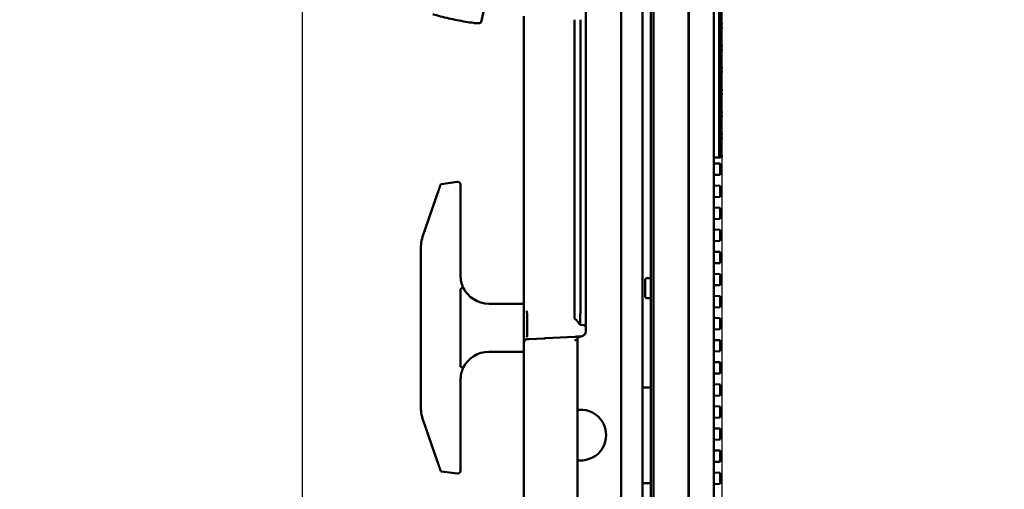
# Model space of a CAD drawing. Header units: millimetres. Extents: x 0 to 14369, y -869 to 2970.
# Tile 62 of 256: x 361 to 535, y 1953 to 2036. Entities that reach past the tile are written whole.
import ezdxf

# ---------------------------------------------------------------- set-up
doc = ezdxf.new("R2010")
doc.units = ezdxf.units.MM
doc.header["$LTSCALE"] = 10
doc.layers.add('Bemaßung (ISO)', color=7, linetype='Continuous', lineweight=25)
doc.layers.add('Sichtbar (ISO)', color=7, linetype='Continuous', lineweight=50)
doc.styles.add('Notiztext (DIN)', font='isocpeur.ttf')
doc.dimstyles.new('Standard (DIN)', dxfattribs={"dimscale": 10, "dimtxt": 3.5, "dimasz": 2.5, "dimexe": 3.175, "dimexo": 0.8, "dimgap": 0.8, "dimtad": 1, "dimrnd": 1e-08, "dimzin": 0, "dimtxsty": 'Notiztext (DIN)', "dimcen": 0.09, "dimdle": 10, "dimclrd": 256, "dimclre": 256, "dimclrt": 256, "dimadec": 0, "dimazin": 0, "dimtfac": 1, "dimtmove": 0, "dimatfit": 3, "dimfxl": 1, "dimtolj": 1, "dimtzin": 0, "dimlwd": -1, "dimlwe": -1, "dimarcsym": 0})

# ---------------------------------------------------------------- blocks, each defined once
blk = doc.blocks.new('*D19')
at = {"layer": 'Bemaßung (ISO)', "transparency": 16777216}
for p, q in [((410.87, 2057.85), (410.87, 1442.34)), ((485.23, 2058.49), (485.23, 1442.34)), ((385.87, 1474.09), (360.87, 1474.09)), ((410.87, 1474.09), (435.87, 1474.09)), ((435.87, 1474.09), (460.23, 1474.09)), ((485.23, 1474.09), (460.23, 1474.09)), ((510.23, 1474.09), (535.23, 1474.09))]:
    blk.add_line(p, q, dxfattribs=at)
for points in [[(385.87, 1478.26), (385.87, 1469.92), (410.87, 1474.09)], [(510.23, 1478.26), (510.23, 1469.92), (485.23, 1474.09)]]:
    blk.add_solid(points, dxfattribs=at)
at = {"layer": 'Defpoints', "color": 0, "transparency": 16777216}
for p in [(485.23, 2066.49), (410.87, 2065.85), (485.23, 1474.09)]:
    blk.add_point(p, dxfattribs=at)
at = {"layer": 'Bemaßung (ISO)', "transparency": 16777216, "insert": (394.67, 1524.09), "char_height": 35, "attachment_point": 1, "style": 'Notiztext (DIN)'}
blk.add_mtext('\\A1;74,36', dxfattribs=at)

msp = doc.modelspace()

# ---------------------------------------------------------------- linework, layer by layer
at = {"layer": 'Sichtbar (ISO)'}
for p, q in [((472.631, 2137.664), (472.631, 1635.364)), ((473.131, 2137.664), (473.131, 1635.364)), ((479.281, 1637.004), (479.281, 2136.024)), ((479.281, 2136.024), (479.281, 1637.004)), ((479.367, 1637.266), (479.367, 2135.761)), ((479.367, 2135.761), (479.367, 1637.266)), ((483.781, 2135.915), (483.781, 1637.112)), ((483.781, 1637.112), (483.781, 2135.915)), ((467.391, 2125.018), (467.391, 1727.189)), ((471.131, 1967.68), (471.131, 2112.311)), ((461.131, 1980.963), (461.131, 2042.065)), ((443.223, 2038.502), (442.647, 2035.812)), ((450.131, 1986.404), (450.131, 2036.624)), ((484.731, 2035.542), (484.731, 2038.242)), ((484.931, 2035.498), (484.931, 2038.287)), ((442.647, 2035.812), (442.615, 2035.664)), ((459.131, 2036.011), (459.131, 1987.016)), ((460.173, 2036.011), (460.173, 1987.016)), ((485.152, 2035.449), (484.731, 2035.542)), ((484.731, 2035.542), (484.731, 2034.336)), ((484.931, 2035.109), (485.145, 2035.14)), ((484.931, 2035.109), (484.931, 2034.769)), ((485.231, 2035.239), (485.231, 2035.351)), ((484.731, 2034.336), (485.152, 2034.43)), ((484.731, 2031.636), (484.731, 2034.336)), ((485.145, 2034.739), (484.931, 2034.769)), ((484.931, 2031.592), (484.931, 2034.381)), ((485.231, 2034.527), (485.231, 2034.64)), ((485.152, 2031.543), (484.731, 2031.636)), ((484.731, 2031.636), (484.731, 2030.43)), ((485.231, 2031.332), (485.231, 2031.445)), ((484.731, 2030.43), (485.152, 2030.523)), ((484.731, 2027.73), (484.731, 2030.43)), ((484.931, 2031.203), (485.145, 2031.233)), ((484.931, 2031.203), (484.931, 2030.863)), ((485.145, 2030.833), (484.931, 2030.863)), ((484.931, 2027.686), (484.931, 2030.474)), ((485.231, 2030.621), (485.231, 2030.734)), ((485.152, 2027.637), (484.731, 2027.73)), ((484.731, 2027.73), (484.731, 2026.524)), ((484.731, 2026.524), (485.152, 2026.617)), ((484.731, 2023.824), (484.731, 2026.524)), ((484.931, 2027.297), (485.145, 2027.327)), ((484.931, 2027.297), (484.931, 2026.957)), ((485.145, 2026.927), (484.931, 2026.957)), ((484.931, 2023.779), (484.931, 2026.568)), ((485.231, 2027.426), (485.231, 2027.539)), ((485.231, 2026.715), (485.231, 2026.828)), ((485.152, 2023.73), (484.731, 2023.824)), ((484.731, 2023.824), (484.731, 2022.617)), ((484.731, 2022.617), (485.152, 2022.711)), ((484.931, 2023.391), (485.145, 2023.421)), ((484.931, 2023.391), (484.931, 2023.05)), ((485.145, 2023.02), (484.931, 2023.05)), ((484.931, 2019.873), (484.931, 2022.662)), ((485.231, 2023.52), (485.231, 2023.633)), ((485.231, 2022.809), (485.231, 2022.921)), ((484.731, 2019.917), (484.731, 2022.617)), ((485.152, 2019.824), (484.731, 2019.917)), ((484.731, 2019.917), (484.731, 2018.711)), ((484.931, 2019.484), (485.145, 2019.515)), ((484.931, 2019.484), (484.931, 2019.144)), ((485.145, 2019.114), (484.931, 2019.144)), ((485.231, 2019.614), (485.231, 2019.726)), ((484.731, 2018.711), (485.152, 2018.805)), ((484.731, 2016.011), (484.731, 2018.711)), ((484.931, 2015.967), (484.931, 2018.756)), ((485.231, 2018.902), (485.231, 2019.015)), ((485.152, 2015.918), (484.731, 2016.011)), ((484.731, 2016.011), (484.731, 2014.805)), ((485.231, 2015.707), (485.231, 2015.82)), ((484.731, 2014.805), (485.152, 2014.898)), ((484.731, 2012.105), (484.731, 2014.805)), ((484.931, 2015.578), (485.145, 2015.608)), ((484.931, 2015.578), (484.931, 2015.238)), ((485.145, 2015.208), (484.931, 2015.238)), ((484.931, 2012.061), (484.931, 2014.849)), ((485.231, 2014.996), (485.231, 2015.109)), ((483.781, 2011.614), (484.731, 2011.614)), ((484.931, 2010.544), (483.781, 2010.582)), ((485.152, 2012.012), (484.731, 2012.105)), ((484.731, 2012.105), (484.731, 2011.614)), ((484.931, 2011.614), (484.731, 2011.614)), ((484.931, 2011.672), (485.145, 2011.702)), ((484.931, 2011.672), (484.931, 2011.614)), ((484.931, 2010.444), (484.931, 2010.544)), ((484.931, 2010.444), (484.931, 2008.684)), ((485.231, 2011.801), (485.231, 2011.914)), ((484.931, 2008.584), (484.931, 2008.684)), ((435.552, 2006.931), (438.36, 2007.332)), ((483.781, 2008.546), (484.931, 2008.584)), ((432.22, 1997.587), (434.864, 2005.267)), ((438.931, 2005.84), (438.931, 2006.837)), ((438.931, 2005.84), (438.931, 1999.193)), ((484.931, 2006.638), (483.781, 2006.676)), ((484.931, 2006.538), (484.931, 2006.638)), ((484.931, 2006.538), (484.931, 2004.777)), ((483.781, 2004.639), (484.931, 2004.678)), ((484.931, 2004.678), (484.931, 2004.777)), ((484.931, 2002.731), (483.781, 2002.77)), ((484.931, 2002.632), (484.931, 2002.731)), ((484.931, 2002.632), (484.931, 2000.871)), ((483.781, 2000.733), (484.931, 2000.771)), ((484.931, 2000.771), (484.931, 2000.871)), ((438.931, 1999.116), (438.931, 1999.193)), ((438.931, 1996.962), (438.931, 1999.116)), ((484.931, 1998.825), (483.781, 1998.863)), ((484.931, 1998.725), (484.931, 1998.825)), ((484.931, 1998.725), (484.931, 1996.965)), ((438.931, 1996.962), (438.931, 1994.919)), ((483.781, 1996.827), (484.931, 1996.865)), ((484.931, 1996.865), (484.931, 1996.965)), ((484.931, 1994.919), (483.781, 1994.957)), ((484.931, 1994.819), (484.931, 1994.919)), ((484.931, 1994.819), (484.931, 1993.059)), ((484.931, 1992.959), (484.931, 1993.059)), ((483.781, 1992.921), (484.931, 1992.959)), ((471.631, 1989.964), (471.631, 1987.064)), ((471.631, 1987.064), (471.631, 1989.964)), ((471.931, 1990.264), (472.631, 1990.264)), ((471.931, 1990.264), (472.631, 1990.264)), ((484.931, 1991.013), (483.781, 1991.051)), ((484.931, 1990.913), (484.931, 1991.013)), ((484.931, 1990.913), (484.931, 1989.152)), ((483.781, 1989.014), (484.931, 1989.053)), ((484.931, 1989.053), (484.931, 1989.152)), ((450.131, 1984.264), (450.131, 1986.404)), ((471.931, 1986.764), (472.631, 1986.764)), ((471.931, 1986.764), (472.631, 1986.764)), ((484.931, 1987.106), (483.781, 1987.145)), ((484.931, 1987.007), (484.931, 1987.106)), ((484.931, 1987.007), (484.931, 1985.246)), ((450.131, 1985.764), (443.931, 1985.764)), ((450.131, 1982.45), (450.131, 1984.264)), ((460.668, 1984.864), (460.669, 1984.864)), ((483.781, 1985.108), (484.931, 1985.146)), ((484.931, 1985.146), (484.931, 1985.246)), ((450.711, 1980.93), (450.711, 1982.874)), ((459.131, 1983.158), (459.131, 1983.158)), ((484.931, 1983.2), (483.781, 1983.238)), ((484.931, 1983.1), (484.931, 1983.2)), ((484.931, 1983.1), (484.931, 1981.34)), ((450.131, 1980.506), (450.131, 1982.45)), ((460.663, 1981.991), (460.143, 1982.025)), ((483.781, 1981.202), (484.931, 1981.24)), ((484.931, 1981.24), (484.931, 1981.34)), ((450.131, 1979.294), (450.131, 1980.506)), ((450.131, 1978.868), (450.131, 1979.294)), ((451.109, 1979.489), (450.699, 1979.467)), ((453.695, 1979.624), (451.109, 1979.489)), ((459.157, 1979.91), (453.957, 1979.638)), ((459.631, 1966.87), (459.631, 1979.366)), ((484.931, 1979.294), (483.781, 1979.332)), ((484.931, 1979.194), (484.931, 1979.294)), ((484.931, 1979.194), (484.931, 1977.434)), ((450.131, 1919.16), (450.131, 1978.868)), ((459.631, 1978.133), (459.628, 1978.133)), ((483.781, 1977.296), (484.931, 1977.334)), ((484.931, 1977.334), (484.931, 1977.434)), ((443.931, 1977.264), (450.131, 1977.264)), ((484.931, 1975.388), (483.781, 1975.426)), ((484.931, 1975.288), (484.931, 1975.388)), ((484.931, 1975.288), (484.931, 1973.527)), ((483.781, 1973.389), (484.931, 1973.428)), ((484.931, 1973.428), (484.931, 1973.527)), ((472.631, 1970.963), (471.431, 1970.963)), ((471.431, 1970.963), (472.631, 1970.963)), ((484.931, 1971.481), (483.781, 1971.52)), ((484.931, 1971.382), (484.931, 1971.481)), ((484.931, 1971.382), (484.931, 1969.621)), ((483.781, 1969.483), (484.931, 1969.521)), ((484.931, 1969.521), (484.931, 1969.621)), ((438.931, 1968.111), (438.931, 1966.067)), ((459.631, 1966.87), (459.631, 1958.158)), ((471.131, 1967.68), (471.131, 1957.348)), ((471.131, 1957.348), (471.131, 1967.68)), ((484.931, 1967.575), (483.781, 1967.613)), ((484.931, 1967.475), (484.931, 1967.575)), ((484.931, 1967.475), (484.931, 1965.715)), ((434.864, 1957.761), (432.22, 1965.44)), ((438.931, 1963.911), (438.931, 1966.067)), ((483.781, 1965.577), (484.931, 1965.615)), ((484.931, 1965.615), (484.931, 1965.715)), ((438.931, 1963.833), (438.931, 1963.911)), ((438.931, 1963.833), (438.931, 1957.187)), ((484.931, 1963.669), (483.781, 1963.707)), ((484.931, 1963.569), (484.931, 1963.669)), ((484.931, 1963.569), (484.931, 1961.809)), ((483.781, 1961.671), (484.931, 1961.709)), ((484.931, 1961.709), (484.931, 1961.809)), ((459.631, 1918.662), (459.631, 1958.158)), ((484.931, 1959.763), (483.781, 1959.801)), ((484.931, 1959.663), (484.931, 1959.763)), ((484.931, 1959.663), (484.931, 1957.902)), ((438.931, 1956.19), (438.931, 1957.187)), ((471.131, 1815.68), (471.131, 1957.348)), ((483.781, 1957.764), (484.931, 1957.803)), ((484.931, 1957.803), (484.931, 1957.902)), ((438.36, 1955.695), (435.552, 1956.097)), ((484.931, 1955.856), (483.781, 1955.895)), ((484.931, 1955.757), (484.931, 1955.856)), ((484.931, 1955.757), (484.931, 1953.996)), ((471.431, 1954.024), (472.631, 1954.024)), ((472.631, 1954.024), (471.431, 1954.024)), ((483.781, 1953.858), (484.931, 1953.896)), ((484.931, 1953.896), (484.931, 1953.996))]:
    msp.add_line(p, q, dxfattribs=at)
for centre, radius, start, end in [((485.131, 2035.239), 0.1, 278, 0), ((485.131, 2035.351), 0.1, 0, 77.5), ((485.131, 2034.64), 0.1, 0, 82), ((485.131, 2034.527), 0.1, 282.5, 0), ((485.131, 2031.445), 0.1, 0, 77.5), ((485.131, 2031.332), 0.1, 278, 0), ((485.131, 2030.734), 0.1, 0, 82), ((485.131, 2030.621), 0.1, 282.5, 0), ((485.131, 2027.426), 0.1, 278, 0), ((485.131, 2026.828), 0.1, 0, 82), ((485.131, 2027.539), 0.1, 0, 77.5), ((485.131, 2026.715), 0.1, 282.5, 0), ((485.131, 2023.52), 0.1, 278, 0), ((485.131, 2022.921), 0.1, 0, 82), ((485.131, 2023.633), 0.1, 0, 77.5), ((485.131, 2022.809), 0.1, 282.5, 0), ((485.131, 2019.614), 0.1, 278, 0), ((485.131, 2019.726), 0.1, 0, 77.5), ((485.131, 2019.015), 0.1, 0, 82), ((485.131, 2018.902), 0.1, 282.5, 0), ((485.131, 2015.707), 0.1, 278, 0), ((485.131, 2015.82), 0.1, 0, 77.5), ((485.131, 2015.109), 0.1, 0, 82), ((485.131, 2014.996), 0.1, 282.5, 0), ((485.131, 2011.801), 0.1, 278, 0), ((485.131, 2011.914), 0.1, 0, 77.5), ((435.58, 2006.733), 0.2, 98.13075, 161.00182), ((438.431, 2006.837), 0.5, 0, 98.13041), ((471.931, 1989.964), 0.3, 90, 180), ((471.931, 1989.964), 0.3, 90, 180), ((443.931, 1990.764), 5, 205.49404, 270), ((471.931, 1987.064), 0.3, 180, 270), ((471.931, 1987.064), 0.3, 180, 270), ((450.741, 1978.858), 0.61, 93.91732, 179.08268), ((460.24, 1979.357), 0.61, 94.4217, 179.16162), ((443.931, 1972.264), 5, 90, 154.50597), ((435.58, 1956.295), 0.2, 198.99818, 261.86927), ((438.431, 1956.19), 0.5, 261.86959, 0)]:
    msp.add_arc(centre, radius, start, end, dxfattribs=at)
for centre, major_axis, ratio, start_param, end_param in [((443.422, 1990.644), (1.084, -4.613), 0.9448362, 4.4687324, 4.9386612), ((438.966, 1988.397), (-0.451, -0.215), 0.0307603, 3.1416, 4.7122915), ((459.129, 1979.323), (0.502, 0.056), 0.0007302, 0.1298614, 1.5177562), ((443.422, 1972.383), (-1.084, -4.613), 0.9448362, 4.486117, 4.9560456), ((438.966, 1974.631), (-0.451, 0.215), 0.0307686, 1.5708653, 3.1415714), ((460.234, 1962.514), (-4.491, 0), 0.9993901, 1.501449, 4.78163)]:
    msp.add_ellipse(centre, major_axis=major_axis, ratio=ratio, start_param=start_param, end_param=end_param, dxfattribs=at)
for points, knots in [([(434.012, 2036.986), (434.462, 2036.853), (434.927, 2036.725), (435.878, 2036.477), (436.364, 2036.358), (437.344, 2036.134), (437.839, 2036.028), (438.825, 2035.831), (439.316, 2035.741), (440.286, 2035.577), (440.763, 2035.504), (441.228, 2035.44)], [1.18639955, 1.18639955, 1.18639955, 1.18639955, 1.34015826, 1.34015826, 1.49391697, 1.49391697, 1.64767568, 1.64767568, 1.80143439, 1.80143439, 1.9551931, 1.9551931, 1.9551931, 1.9551931]), ([(441.228, 2035.44), (441.362, 2035.422), (441.492, 2035.408), (441.733, 2035.389), (441.845, 2035.384), (442.049, 2035.384), (442.14, 2035.389), (442.301, 2035.411), (442.372, 2035.426), (442.474, 2035.475), (442.509, 2035.496), (442.574, 2035.562), (442.604, 2035.609), (442.615, 2035.664)], [1.9551931, 1.9551931, 1.9551931, 1.9551931, 2.192473, 2.192473, 2.4297529, 2.4297529, 2.6670328, 2.6670328, 2.9043127, 2.9043127, 3.0229527, 3.0229527, 3.1415927, 3.1415927, 3.1415927, 3.1415927]), ([(435.391, 2006.798), (435.391, 2006.798), (435.387, 2006.788), (435.38, 2006.767), (435.38, 2006.765), (435.379, 2006.764), (435.379, 2006.763), (435.371, 2006.742), (435.361, 2006.711), (435.347, 2006.671), (435.345, 2006.666), (435.344, 2006.662), (435.342, 2006.657), (435.336, 2006.64), (435.33, 2006.621), (435.322, 2006.6), (435.314, 2006.574), (435.304, 2006.545), (435.293, 2006.514), (435.29, 2006.504), (435.286, 2006.494), (435.283, 2006.484), (435.275, 2006.462), (435.268, 2006.44), (435.26, 2006.417), (435.248, 2006.383), (435.235, 2006.347), (435.222, 2006.308), (435.215, 2006.289), (435.209, 2006.269), (435.201, 2006.248), (435.195, 2006.229), (435.188, 2006.21), (435.182, 2006.191), (435.168, 2006.151), (435.154, 2006.109), (435.139, 2006.066), (435.127, 2006.031), (435.114, 2005.995), (435.102, 2005.958), (435.085, 2005.908), (435.067, 2005.857), (435.049, 2005.805), (435.029, 2005.747), (435.009, 2005.688), (434.988, 2005.628), (434.977, 2005.597), (434.967, 2005.566), (434.956, 2005.535), (434.926, 2005.448), (434.895, 2005.359), (434.864, 2005.267)], [0, 0, 0, 0, 0.1355923, 0.1355923, 0.1355923, 0.1428571, 0.1428571, 0.1428571, 0.2718817, 0.2718817, 0.2718817, 0.2857143, 0.2857143, 0.2857143, 0.3396303, 0.3396303, 0.3396303, 0.406914, 0.406914, 0.406914, 0.4285714, 0.4285714, 0.4285714, 0.4730712, 0.4730712, 0.4730712, 0.5381333, 0.5381333, 0.5381333, 0.5714286, 0.5714286, 0.5714286, 0.6018414, 0.6018414, 0.6018414, 0.6637246, 0.6637246, 0.6637246, 0.7142857, 0.7142857, 0.7142857, 0.7825426, 0.7825426, 0.7825426, 0.8571429, 0.8571429, 0.8571429, 0.8949755, 0.8949755, 0.8949755, 1, 1, 1, 1]), ([(431.931, 1981.514), (431.931, 1982.709), (431.931, 1984.503), (431.931, 1986.595), (431.931, 1987.791), (431.931, 1988.688), (431.931, 1989.435), (431.931, 1990.033), (431.931, 1990.481), (431.931, 1990.929), (431.931, 1991.527), (431.931, 1992.125), (431.931, 1992.723), (431.931, 1993.321), (431.931, 1994.367), (431.931, 1995.263), (431.931, 1995.861)], [0, 0, 0, 0, 0.25, 0.375, 0.4375, 0.5, 0.5625, 0.59375, 0.625, 0.65625, 0.6875, 0.75, 0.78125, 0.8125, 0.875, 1, 1, 1, 1]), ([(438.93, 1991.832), (438.93, 1991.941), (438.931, 1992.167), (438.931, 1992.534), (438.931, 1992.932), (438.931, 1993.365), (438.931, 1993.833), (438.931, 1994.34), (438.931, 1994.72), (438.931, 1994.919)], [0.00000005, 0.00000005, 0.00000005, 0.00000005, 0.14285714, 0.28571429, 0.42857143, 0.57142857, 0.71428571, 0.85714286, 1, 1, 1, 1]), ([(438.93, 1988.324), (438.931, 1988.341), (438.932, 1988.359), (438.938, 1988.382), (438.941, 1988.39), (438.947, 1988.4), (438.949, 1988.403), (438.954, 1988.407), (438.957, 1988.409), (438.96, 1988.41)], [-0.0093042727, -0.0093042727, -0.0093042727, -0.0093042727, -0.0043992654, -0.0043992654, -0.0020244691, -0.0020244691, -0.0009836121, -0.0009836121, -0.0000009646, -0.0000009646, -0.0000009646, -0.0000009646]), ([(438.931, 1981.514), (438.931, 1983.163), (438.93, 1984.812), (438.93, 1986.461), (438.93, 1987.082), (438.93, 1987.703), (438.93, 1988.324)], [0, 0, 0, 0, 0.7264823, 0.7264823, 0.7264823, 1, 1, 1, 1]), ([(459.131, 1983.13), (459.131, 1983.13), (459.131, 1983.181), (459.131, 1983.301), (459.131, 1983.314), (459.131, 1983.492), (459.131, 1983.754), (459.131, 1984.432), (459.131, 1984.841), (459.131, 1985.564), (459.131, 1985.837), (459.131, 1986.412), (459.131, 1986.713), (459.131, 1987.016)], [-0.61372976, -0.61372976, -0.61372976, -0.61372976, -0.49927998, -0.49927998, -0.48620283, -0.48620283, -0.33182899, -0.33182899, -0.17758529, -0.17758529, -0.09087239, -0.09087239, -0.00000556, -0.00000556, -0.00000556, -0.00000556]), ([(460.143, 1982.025), (460.143, 1982.024), (460.144, 1982.025), (460.147, 1982.044), (460.148, 1982.112), (460.143, 1982.419), (460.133, 1982.725), (460.136, 1983.541), (460.15, 1984.042), (460.162, 1984.98), (460.165, 1985.373), (460.168, 1986.184), (460.168, 1986.6), (460.173, 1987.016)], [0.10225899, 0.10225899, 0.10225899, 0.10225899, 0.1252658, 0.1252658, 0.25153153, 0.25153153, 0.44648478, 0.44648478, 0.64123611, 0.64123611, 0.7674391, 0.7674391, 0.89245665, 0.89245665, 0.89245665, 0.89245665]), ([(450.697, 1984.493), (450.697, 1984.489), (450.697, 1984.485), (450.707, 1984.185), (450.71, 1983.899), (450.713, 1983.306), (450.71, 1983.057), (450.711, 1982.874)], [-0.14292171, -0.14292171, -0.14292171, -0.14292171, -0.14201413, -0.14201413, -0.07769271, -0.07769271, -0.00000866, -0.00000866, -0.00000866, -0.00000866]), ([(460.143, 1982.025), (460.055, 1982.118), (459.969, 1982.216), (459.786, 1982.431), (459.688, 1982.55), (459.541, 1982.732), (459.491, 1982.794), (459.424, 1982.876), (459.406, 1982.898), (459.379, 1982.929), (459.371, 1982.937), (459.357, 1982.953), (459.35, 1982.96), (459.334, 1982.976), (459.325, 1982.986), (459.31, 1983.001), (459.303, 1983.007), (459.289, 1983.02), (459.282, 1983.026), (459.26, 1983.045), (459.247, 1983.055), (459.203, 1983.088), (459.174, 1983.107), (459.142, 1983.124), (459.14, 1983.125), (459.137, 1983.127), (459.136, 1983.127), (459.133, 1983.128), (459.132, 1983.129), (459.131, 1983.13)], [0, 0, 0, 0, 0.03851708, 0.03851708, 0.08622105, 0.08622105, 0.11375484, 0.11375484, 0.12346288, 0.12346288, 0.12699075, 0.12699075, 0.12985454, 0.12985454, 0.13382072, 0.13382072, 0.13716314, 0.13716314, 0.14134428, 0.14134428, 0.15024475, 0.15024475, 0.17147771, 0.17147771, 0.17319341, 0.17319341, 0.17404895, 0.17404895, 0.17491048, 0.17491048, 0.17491048, 0.17491048]), ([(431.931, 1967.166), (431.931, 1967.764), (431.931, 1968.661), (431.931, 1969.707), (431.931, 1970.305), (431.931, 1970.903), (431.931, 1971.5), (431.931, 1972.098), (431.931, 1972.547), (431.931, 1972.995), (431.931, 1973.593), (431.931, 1974.34), (431.931, 1975.237), (431.931, 1976.432), (431.931, 1978.525), (431.931, 1980.318), (431.931, 1981.514)], [0, 0, 0, 0, 0.125, 0.1875, 0.21875, 0.25, 0.3125, 0.34375, 0.375, 0.40625, 0.4375, 0.5, 0.5625, 0.625, 0.75, 1, 1, 1, 1]), ([(438.93, 1974.704), (438.93, 1975.324), (438.93, 1975.945), (438.93, 1976.566), (438.93, 1978.216), (438.931, 1979.865), (438.931, 1981.514)], [0, 0, 0, 0, 0.2735187, 0.2735187, 0.2735187, 1, 1, 1, 1]), ([(450.711, 1980.93), (450.71, 1980.746), (450.713, 1980.526), (450.71, 1980.153), (450.707, 1980.016), (450.699, 1979.883), (450.698, 1979.865), (450.697, 1979.847)], [-0.20060987, -0.20060987, -0.20060987, -0.20060987, -0.0841437, -0.0841437, 0, 0, 0.01367688, 0.01367688, 0.01367688, 0.01367688]), ([(461.131, 1981.613), (461.131, 1981.552), (461.131, 1981.516), (461.131, 1981.503), (461.131, 1981.502), (461.131, 1981.501), (461.131, 1981.501), (461.131, 1981.501), (461.131, 1981.501), (461.131, 1981.502), (461.131, 1981.502), (461.131, 1981.502), (461.131, 1981.502), (461.131, 1981.503), (461.131, 1981.503), (461.131, 1981.503), (461.131, 1981.503), (461.131, 1981.503), (461.131, 1981.504), (461.131, 1981.504), (461.131, 1981.504), (461.131, 1981.505), (461.131, 1981.505), (461.131, 1981.508), (461.131, 1981.51), (461.13, 1981.526), (461.129, 1981.54), (461.125, 1981.569), (461.122, 1981.584), (461.112, 1981.629), (461.102, 1981.658), (461.078, 1981.713), (461.063, 1981.74), (461.015, 1981.808), (460.979, 1981.848), (460.89, 1981.923), (460.833, 1981.957), (460.737, 1981.986), (460.701, 1981.993), (460.664, 1981.995)], [0, 0, 0, 0, 0.09108418, 0.09108418, 0.10223463, 0.10223463, 0.10789647, 0.10789647, 0.11059806, 0.11059806, 0.11106889, 0.11106889, 0.11121112, 0.11121112, 0.11128223, 0.11128223, 0.11135361, 0.11135361, 0.11142532, 0.11142532, 0.11149696, 0.11149696, 0.11164102, 0.11164102, 0.11221658, 0.11221658, 0.11676217, 0.11676217, 0.12133242, 0.12133242, 0.13049689, 0.13049689, 0.13961596, 0.13961596, 0.15553821, 0.15553821, 0.1746824, 0.1746824, 0.18559969, 0.18559969, 0.18559969, 0.18559969]), ([(461.07, 1980.577), (461.057, 1980.544), (461.042, 1980.514), (461.022, 1980.476), (461.017, 1980.468), (461.008, 1980.454), (461.005, 1980.448), (461, 1980.441), (460.999, 1980.44), (460.998, 1980.438), (460.997, 1980.437), (460.997, 1980.436), (460.996, 1980.435), (460.996, 1980.435), (460.996, 1980.435), (460.996, 1980.435), (460.996, 1980.435), (460.996, 1980.435), (460.996, 1980.435), (460.996, 1980.434), (460.996, 1980.434), (460.996, 1980.434), (460.996, 1980.434), (460.996, 1980.435), (460.997, 1980.436), (460.999, 1980.44), (461.001, 1980.442), (461.007, 1980.452), (461.012, 1980.46), (461.03, 1980.491), (461.043, 1980.516), (461.07, 1980.576), (461.083, 1980.613), (461.109, 1980.706), (461.119, 1980.765), (461.128, 1980.86), (461.13, 1980.897), (461.131, 1980.944), (461.131, 1980.953), (461.131, 1980.963)], [0, 0, 0, 0, 0.011844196, 0.011844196, 0.015158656, 0.015158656, 0.017644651, 0.017644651, 0.018110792, 0.018110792, 0.018460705, 0.018460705, 0.018608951, 0.018608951, 0.018646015, 0.018646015, 0.01866455, 0.01866455, 0.018683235, 0.018683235, 0.018736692, 0.018736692, 0.018812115, 0.018812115, 0.019416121, 0.019416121, 0.020598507, 0.020598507, 0.024144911, 0.024144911, 0.034794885, 0.034794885, 0.048081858, 0.048081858, 0.066170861, 0.066170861, 0.077226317, 0.077226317, 0.080089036, 0.080089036, 0.080089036, 0.080089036]), ([(460.183, 1979.964), (460.18, 1979.964), (460.173, 1979.964), (460.157, 1979.963), (460.124, 1979.961), (460.058, 1979.958), (459.955, 1979.952), (459.831, 1979.946), (459.687, 1979.938), (459.525, 1979.93), (459.378, 1979.922), (459.253, 1979.915), (459.189, 1979.912), (459.157, 1979.91)], [0, 0, 0, 0, 0.03125, 0.0625, 0.125, 0.25, 0.375, 0.5, 0.625, 0.75, 0.875, 0.9375, 1, 1, 1, 1]), ([(459.629, 1979.365), (459.627, 1979.365), (459.626, 1979.365), (459.625, 1979.365), (459.624, 1979.365), (459.623, 1979.365), (459.622, 1979.364), (459.619, 1979.364), (459.615, 1979.364), (459.611, 1979.363), (459.603, 1979.362), (459.593, 1979.361), (459.579, 1979.359), (459.566, 1979.358), (459.551, 1979.356), (459.533, 1979.354), (459.516, 1979.352), (459.496, 1979.35), (459.475, 1979.348), (459.453, 1979.345), (459.43, 1979.343), (459.405, 1979.34), (459.38, 1979.337), (459.354, 1979.334), (459.327, 1979.331), (459.3, 1979.328), (459.272, 1979.325), (459.243, 1979.321), (459.229, 1979.32), (459.215, 1979.318), (459.2, 1979.316), (459.186, 1979.315), (459.171, 1979.313), (459.157, 1979.311)], [0, 0, 0, 0, 0.03125, 0.03125, 0.03125, 0.0625, 0.0625, 0.0625, 0.125, 0.125, 0.125, 0.25, 0.25, 0.25, 0.375, 0.375, 0.375, 0.5, 0.5, 0.5, 0.625, 0.625, 0.625, 0.75, 0.75, 0.75, 0.875, 0.875, 0.875, 0.9375, 0.9375, 0.9375, 1, 1, 1, 1]), ([(459.628, 1979.392), (459.628, 1979.401), (459.628, 1979.41), (459.629, 1979.419), (459.63, 1979.437), (459.632, 1979.455), (459.635, 1979.473), (459.636, 1979.478), (459.637, 1979.483), (459.639, 1979.488)], [0.01593596, 0.01593596, 0.01593596, 0.01593596, 0.04767033, 0.04767033, 0.04767033, 0.11123008, 0.11123008, 0.11123008, 0.1300535, 0.1300535, 0.1300535, 0.1300535]), ([(459.63, 1979.42), (459.63, 1979.42), (459.63, 1979.42), (459.63, 1979.42), (459.63, 1979.42), (459.631, 1979.422), (459.631, 1979.423), (459.631, 1979.429), (459.632, 1979.435), (459.634, 1979.448), (459.635, 1979.455), (459.636, 1979.462)], [0, 0, 0, 0, 0.0000150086, 0.0000150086, 0.0000449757, 0.0000449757, 0.0003820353, 0.0003820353, 0.0021792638, 0.0021792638, 0.0044071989, 0.0044071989, 0.0044071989, 0.0044071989]), ([(459.697, 1979.63), (459.691, 1979.62), (459.686, 1979.609), (459.679, 1979.597), (459.678, 1979.594), (459.677, 1979.592), (459.677, 1979.591), (459.676, 1979.59), (459.676, 1979.59), (459.676, 1979.589), (459.676, 1979.589), (459.676, 1979.589), (459.676, 1979.589), (459.676, 1979.589), (459.676, 1979.589), (459.676, 1979.589), (459.676, 1979.589), (459.676, 1979.589), (459.676, 1979.589), (459.675, 1979.588), (459.675, 1979.588), (459.675, 1979.586), (459.674, 1979.585), (459.672, 1979.58), (459.67, 1979.577), (459.667, 1979.569), (459.666, 1979.565), (459.66, 1979.549), (459.655, 1979.536), (459.645, 1979.501), (459.639, 1979.478), (459.634, 1979.448), (459.633, 1979.441), (459.632, 1979.434)], [0.064473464, 0.064473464, 0.064473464, 0.064473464, 0.068061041, 0.068061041, 0.068798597, 0.068798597, 0.069075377, 0.069075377, 0.06935437, 0.06935437, 0.069685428, 0.069685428, 0.069909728, 0.069909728, 0.069941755, 0.069941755, 0.070183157, 0.070183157, 0.07045841, 0.07045841, 0.070735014, 0.070735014, 0.071295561, 0.071295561, 0.072401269, 0.072401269, 0.073752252, 0.073752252, 0.07774214, 0.07774214, 0.084821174, 0.084821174, 0.086957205, 0.086957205, 0.086957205, 0.086957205]), ([(459.637, 1979.464), (459.637, 1979.468), (459.638, 1979.472), (459.643, 1979.494), (459.647, 1979.513), (459.67, 1979.587), (459.695, 1979.642), (459.763, 1979.745), (459.807, 1979.794), (459.903, 1979.871), (459.955, 1979.902), (460.014, 1979.925), (460.018, 1979.927), (460.022, 1979.928)], [0.004569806, 0.004569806, 0.004569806, 0.004569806, 0.005815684, 0.005815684, 0.011574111, 0.011574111, 0.029576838, 0.029576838, 0.048601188, 0.048601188, 0.066498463, 0.066498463, 0.067709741, 0.067709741, 0.067709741, 0.067709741]), ([(459.639, 1979.488), (459.641, 1979.501), (459.645, 1979.513), (459.648, 1979.526), (459.654, 1979.543), (459.66, 1979.561), (459.667, 1979.578), (459.667, 1979.578), (459.667, 1979.578), (459.667, 1979.578)], [0.1300535, 0.1300535, 0.1300535, 0.1300535, 0.17485205, 0.17485205, 0.17485205, 0.23846477, 0.23846477, 0.23846477, 0.23874928, 0.23874928, 0.23874928, 0.23874928]), ([(460.022, 1979.928), (460.049, 1979.938), (460.077, 1979.947), (460.107, 1979.953), (460.109, 1979.954), (460.113, 1979.954), (460.114, 1979.955), (460.116, 1979.955), (460.116, 1979.955), (460.116, 1979.955)], [0, 0, 0, 0, 0.0086887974, 0.0086887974, 0.0093125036, 0.0093125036, 0.0097802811, 0.0097802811, 0.0098241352, 0.0098241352, 0.0098241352, 0.0098241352]), ([(460.053, 1979.939), (460.061, 1979.942), (460.068, 1979.944), (460.076, 1979.946), (460.093, 1979.951), (460.111, 1979.955), (460.129, 1979.958), (460.146, 1979.961), (460.163, 1979.963), (460.18, 1979.964)], [0.84506803, 0.84506803, 0.84506803, 0.84506803, 0.87261526, 0.87261526, 0.87261526, 0.93639408, 0.93639408, 0.93639408, 0.99700418, 0.99700418, 0.99700418, 0.99700418]), ([(460.266, 1979.972), (460.273, 1979.973), (460.279, 1979.974), (460.286, 1979.975), (460.292, 1979.976), (460.299, 1979.977), (460.305, 1979.979), (460.318, 1979.981), (460.331, 1979.983), (460.344, 1979.986), (460.369, 1979.992), (460.394, 1979.999), (460.419, 1980.007), (460.466, 1980.022), (460.513, 1980.041), (460.56, 1980.063), (460.604, 1980.085), (460.647, 1980.11), (460.691, 1980.139), (460.712, 1980.153), (460.733, 1980.168), (460.754, 1980.184), (460.76, 1980.189), (460.766, 1980.193), (460.772, 1980.198)], [0.00000012, 0.00000012, 0.00000012, 0.00000012, 0.03742382, 0.03742382, 0.03742382, 0.07457364, 0.07457364, 0.07457364, 0.14808507, 0.14808507, 0.14808507, 0.2921711, 0.2921711, 0.2921711, 0.56992603, 0.56992603, 0.56992603, 0.83522753, 0.83522753, 0.83522753, 0.96339214, 0.96339214, 0.96339214, 1, 1, 1, 1]), ([(460.873, 1980.292), (460.865, 1980.284), (460.839, 1980.253), (460.817, 1980.235), (460.788, 1980.211), (460.772, 1980.198)], [0, 0, 0, 0, 0.25339202, 0.49737269, 0.99998813, 0.99998813, 0.99998813, 0.99998813]), ([(460.873, 1980.292), (460.897, 1980.315), (460.953, 1980.374), (461.003, 1980.444), (461.029, 1980.491)], [0, 0, 0, 0, 0.16900092, 0.39937286, 0.39937286, 0.39937286, 0.39937286]), ([(438.96, 1974.617), (438.957, 1974.619), (438.954, 1974.62), (438.949, 1974.625), (438.947, 1974.628), (438.941, 1974.637), (438.938, 1974.645), (438.932, 1974.669), (438.931, 1974.687), (438.93, 1974.704)], [-0.0093482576, -0.0093482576, -0.0093482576, -0.0093482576, -0.0083704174, -0.0083704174, -0.0073346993, -0.0073346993, -0.0049717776, -0.0049717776, -0.0000857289, -0.0000857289, -0.0000857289, -0.0000857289]), ([(438.931, 1968.111), (438.931, 1968.31), (438.931, 1968.69), (438.931, 1969.197), (438.931, 1969.666), (438.931, 1970.097), (438.931, 1970.495), (438.931, 1970.862), (438.931, 1971.088), (438.931, 1971.196)], [0, 0, 0, 0, 0.14285714, 0.28571429, 0.42857143, 0.57142857, 0.71428571, 0.85714286, 0.99999996, 0.99999996, 0.99999996, 0.99999996]), ([(471.131, 1970.751), (471.131, 1970.752), (471.131, 1970.752), (471.131, 1970.772), (471.135, 1970.791), (471.149, 1970.827), (471.16, 1970.845), (471.192, 1970.883), (471.217, 1970.903), (471.274, 1970.934), (471.304, 1970.945), (471.367, 1970.959), (471.398, 1970.963), (471.431, 1970.963)], [-0.000301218, -0.000301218, -0.000301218, -0.000301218, 0, 0, 0.009781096, 0.009781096, 0.019321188, 0.019321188, 0.03209482, 0.03209482, 0.04274356, 0.04274356, 0.052511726, 0.052511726, 0.052511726, 0.052511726]), ([(471.431, 1970.963), (471.398, 1970.963), (471.367, 1970.959), (471.304, 1970.945), (471.274, 1970.934), (471.217, 1970.903), (471.192, 1970.883), (471.16, 1970.845), (471.149, 1970.827), (471.135, 1970.791), (471.131, 1970.772), (471.131, 1970.752), (471.131, 1970.752), (471.131, 1970.751)], [-0.052511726, -0.052511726, -0.052511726, -0.052511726, -0.04274356, -0.04274356, -0.03209482, -0.03209482, -0.019321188, -0.019321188, -0.009781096, -0.009781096, 0, 0, 0.000301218, 0.000301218, 0.000301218, 0.000301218]), ([(459.924, 1966.991), (459.922, 1966.991), (459.921, 1966.991), (459.83, 1966.984), (459.753, 1966.972), (459.654, 1966.931), (459.631, 1966.903), (459.631, 1966.87)], [0.381668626, 0.381668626, 0.381668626, 0.381668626, 0.382195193, 0.382195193, 0.420633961, 0.420633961, 0.458124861, 0.458124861, 0.458124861, 0.458124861]), ([(459.631, 1958.158), (459.631, 1958.125), (459.654, 1958.097), (459.753, 1958.056), (459.83, 1958.043), (459.921, 1958.037), (459.922, 1958.037), (459.924, 1958.037)], [-0.458124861, -0.458124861, -0.458124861, -0.458124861, -0.420633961, -0.420633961, -0.382195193, -0.382195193, -0.381668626, -0.381668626, -0.381668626, -0.381668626]), ([(435.391, 1956.229), (435.391, 1956.229), (435.387, 1956.24), (435.38, 1956.261), (435.379, 1956.263), (435.379, 1956.265), (435.378, 1956.267), (435.371, 1956.289), (435.36, 1956.319), (435.347, 1956.357), (435.345, 1956.364), (435.342, 1956.37), (435.34, 1956.377), (435.334, 1956.393), (435.329, 1956.41), (435.322, 1956.428), (435.313, 1956.454), (435.304, 1956.483), (435.293, 1956.513), (435.289, 1956.526), (435.284, 1956.54), (435.279, 1956.554), (435.273, 1956.572), (435.266, 1956.591), (435.26, 1956.611), (435.248, 1956.645), (435.235, 1956.681), (435.222, 1956.719), (435.214, 1956.742), (435.207, 1956.765), (435.198, 1956.788), (435.193, 1956.804), (435.187, 1956.821), (435.182, 1956.837), (435.168, 1956.877), (435.154, 1956.919), (435.139, 1956.962), (435.126, 1956.998), (435.113, 1957.036), (435.1, 1957.075), (435.083, 1957.123), (435.066, 1957.172), (435.049, 1957.223), (435.029, 1957.281), (435.008, 1957.34), (434.987, 1957.401), (434.977, 1957.431), (434.967, 1957.462), (434.956, 1957.493), (434.926, 1957.579), (434.895, 1957.669), (434.864, 1957.761)], [0, 0, 0, 0, 0.1306495, 0.1306495, 0.1306495, 0.1428571, 0.1428571, 0.1428571, 0.2647731, 0.2647731, 0.2647731, 0.2857143, 0.2857143, 0.2857143, 0.3323249, 0.3323249, 0.3323249, 0.3999344, 0.3999344, 0.3999344, 0.4285714, 0.4285714, 0.4285714, 0.4667689, 0.4667689, 0.4667689, 0.5327674, 0.5327674, 0.5327674, 0.5714286, 0.5714286, 0.5714286, 0.597526, 0.597526, 0.597526, 0.6604588, 0.6604588, 0.6604588, 0.7142857, 0.7142857, 0.7142857, 0.7810911, 0.7810911, 0.7810911, 0.8571429, 0.8571429, 0.8571429, 0.8946142, 0.8946142, 0.8946142, 1, 1, 1, 1]), ([(471.131, 1954.239), (471.131, 1954.238), (471.131, 1954.238), (471.131, 1954.218), (471.135, 1954.199), (471.149, 1954.161), (471.16, 1954.144), (471.193, 1954.105), (471.218, 1954.084), (471.275, 1954.053), (471.304, 1954.042), (471.367, 1954.028), (471.398, 1954.024), (471.431, 1954.024)], [-0.105619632, -0.105619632, -0.105619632, -0.105619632, -0.105316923, -0.105316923, -0.095427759, -0.095427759, -0.085790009, -0.085790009, -0.073003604, -0.073003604, -0.06238383, -0.06238383, -0.052658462, -0.052658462, -0.052658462, -0.052658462]), ([(471.431, 1954.024), (471.398, 1954.024), (471.367, 1954.028), (471.304, 1954.042), (471.275, 1954.053), (471.218, 1954.084), (471.193, 1954.105), (471.16, 1954.144), (471.149, 1954.161), (471.135, 1954.199), (471.131, 1954.218), (471.131, 1954.238), (471.131, 1954.238), (471.131, 1954.239)], [0.052658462, 0.052658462, 0.052658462, 0.052658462, 0.06238383, 0.06238383, 0.073003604, 0.073003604, 0.085790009, 0.085790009, 0.095427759, 0.095427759, 0.105316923, 0.105316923, 0.105619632, 0.105619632, 0.105619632, 0.105619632])]:
    msp.add_open_spline(points, degree=3, knots=knots, dxfattribs=at)
for points in [[(431.942, 1996.201), (431.973, 1996.692), (432.072, 1997.158), (432.22, 1997.587)], [(431.931, 1995.861), (431.931, 1995.975), (431.934, 1996.088), (431.942, 1996.201)], [(438.931, 1990.764), (438.931, 1990.888), (438.931, 1991.134), (438.931, 1991.49), (438.93, 1991.719), (438.93, 1991.832)], [(453.957, 1979.638), (453.932, 1979.637), (453.883, 1979.634), (453.815, 1979.63), (453.751, 1979.627), (453.713, 1979.625), (453.695, 1979.624)], [(459.63, 1979.379), (459.628, 1979.383), (459.627, 1979.388), (459.628, 1979.392)], [(459.808, 1979.79), (459.855, 1979.838), (459.912, 1979.878), (459.973, 1979.907)], [(460.053, 1979.939), (460.053, 1979.939), (460.053, 1979.939), (460.053, 1979.939)], [(460.18, 1979.964), (460.184, 1979.964), (460.187, 1979.964), (460.189, 1979.965)], [(438.931, 1971.196), (438.931, 1971.309), (438.931, 1971.538), (438.931, 1971.894), (438.931, 1972.139), (438.931, 1972.264)], [(431.942, 1966.826), (431.934, 1966.939), (431.931, 1967.053), (431.931, 1967.166)], [(432.22, 1965.44), (432.072, 1965.87), (431.973, 1966.336), (431.942, 1966.826)], [(435.158, 1957.825), (435.158, 1957.825), (435.158, 1957.825), (435.158, 1957.825)]]:
    msp.add_open_spline(points, degree=3, dxfattribs=at)

# ---------------------------------------------------------------- dimensions: what is measured, and where the dimension line sits
at = {"layer": 'Bemaßung (ISO)'}
dim = msp.add_linear_dim(base=(485.231, 1474.089), p1=(410.867, 2065.852), p2=(485.231, 2066.493), dimstyle='Standard (DIN)', override={"dimgap": 0.8, "dimdec": 2, "dimtol": 0, "dimlim": 0, "dimtp": 0, "dimtm": 0, "dimtdec": 2, "dimtofl": 0}, dxfattribs=at)
dim.commit()
dim.dimension.update_dxf_attribs({"geometry": '*D19', "text_midpoint": (448.049, 1474.089), "dimtype": 160})

doc.saveas('drawing.dxf')
